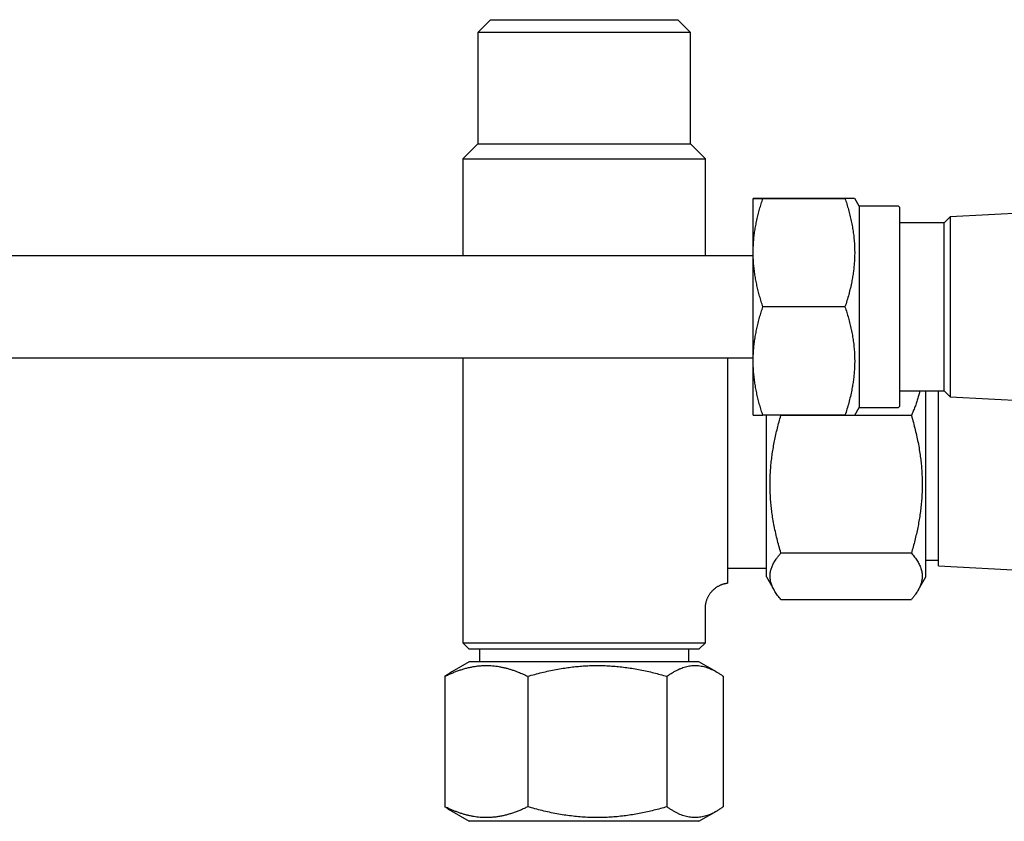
# Model space of a CAD drawing. Header units: millimetres. Extents: x 8 to 869, y 12 to 873.
# Tile 19 of 24: x 504 to 581, y 608 to 670. Entities that reach past the tile are written whole.
import ezdxf

# ---------------------------------------------------------------- set-up
doc = ezdxf.new("R2010")
doc.units = ezdxf.units.MM

msp = doc.modelspace()

# ---------------------------------------------------------------- linework, layer by layer
at = {"color": 7, "linetype": 'Continuous', "lineweight": 30}
for p, q in [((540.638, 670.429), (539.638, 669.429)), ((540.638, 670.429), (555.3, 670.429)), ((556.3, 669.429), (555.3, 670.429)), ((539.638, 669.429), (539.638, 660.703)), ((556.3, 669.429), (539.638, 669.429)), ((556.3, 660.703), (556.3, 669.429)), ((539.638, 660.703), (538.469, 659.534)), ((539.638, 660.703), (556.3, 660.703)), ((557.469, 659.534), (556.3, 660.703)), ((538.469, 659.534), (538.469, 651.927)), ((538.469, 659.534), (557.469, 659.534)), ((557.469, 651.927), (557.469, 659.534)), ((561.217, 652.176), (561.217, 656.427)), ((568.41, 656.427), (561.976, 656.427)), ((561.976, 656.426), (568.41, 656.426)), ((569.516, 655.827), (569.169, 656.427)), ((572.517, 655.827), (569.516, 655.827)), ((569.516, 655.827), (569.516, 640.027)), ((583.851, 655.351), (576.639, 654.973)), ((576.172, 654.505), (572.717, 654.505)), ((576.639, 654.973), (576.172, 654.505)), ((576.172, 647.927), (576.172, 654.505)), ((576.639, 654.973), (576.639, 647.927)), ((561.217, 643.676), (561.217, 652.176)), ((561.217, 651.927), (371.522, 651.927)), ((568.41, 647.926), (561.976, 647.926)), ((576.172, 641.348), (576.172, 647.927)), ((576.639, 647.927), (576.639, 640.881)), ((371.522, 643.927), (561.217, 643.927)), ((538.469, 643.927), (538.469, 621.607)), ((559.198, 643.927), (559.198, 626.504)), ((561.217, 639.427), (561.217, 643.676)), ((572.717, 641.348), (576.172, 641.348)), ((574.749, 638.756), (574.749, 641.348)), ((575.749, 627.63), (575.749, 641.348)), ((576.172, 641.348), (576.639, 640.881)), ((576.639, 640.881), (583.852, 640.503)), ((569.169, 639.427), (569.516, 640.027)), ((569.516, 640.027), (572.517, 640.027)), ((568.41, 639.426), (561.976, 639.426)), ((562.249, 626.78), (562.249, 639.426)), ((563.386, 639.408), (563.378, 639.426)), ((573.612, 639.408), (563.386, 639.408)), ((574.749, 626.78), (574.749, 638.756)), ((573.612, 628.628), (563.386, 628.628)), ((574.749, 628.085), (575.749, 628.085)), ((559.198, 627.449), (562.249, 627.449)), ((575.749, 627.63), (582.549, 627.273)), ((562.249, 626.78), (562.865, 625.713)), ((574.133, 625.713), (574.749, 626.78)), ((559.198, 626.504), (559.198, 626.28)), ((563.386, 625), (573.612, 625)), ((557.469, 621.607), (557.469, 624.299)), ((538.469, 621.607), (538.969, 621.107)), ((538.469, 621.607), (557.469, 621.607)), ((556.969, 621.107), (538.969, 621.107)), ((539.777, 621.107), (539.777, 620.108)), ((556.161, 620.108), (556.161, 621.107)), ((556.969, 621.107), (557.469, 621.607)), ((538.969, 620.108), (537.589, 619.311)), ((553.291, 620.108), (538.969, 620.108)), ((556.969, 620.108), (553.291, 620.108)), ((558.349, 619.311), (556.969, 620.108)), ((537.065, 618.971), (537.065, 608.745)), ((543.551, 618.971), (543.551, 608.745)), ((554.455, 618.971), (554.455, 608.745)), ((558.873, 618.971), (558.873, 608.745)), ((537.589, 608.404), (538.969, 607.608)), ((556.969, 607.608), (558.349, 608.404)), ((556.969, 607.608), (538.969, 607.608))]:
    msp.add_line(p, q, dxfattribs=at)
for centre, start, end in [((572.517, 655.627), 0, 90), ((572.517, 640.227), 270, 0)]:
    msp.add_arc(centre, 0.2, start, end, dxfattribs=at)
for points, knots in [([(561.976, 656.426), (561.932, 656.426), (561.842, 656.426), (561.72, 656.426), (561.609, 656.427), (561.51, 656.427), (561.423, 656.427), (561.35, 656.427), (561.291, 656.427), (561.249, 656.427), (561.222, 656.427), (561.219, 656.427), (561.217, 656.427)], [0, 0, 0, 0, 0.099049, 0.198142, 0.297239, 0.39631, 0.49534, 0.596226, 0.697194, 0.798179, 0.899128, 1, 1, 1, 1]), ([(561.217, 656.427), (561.219, 656.427), (561.222, 656.427), (561.248, 656.427), (561.288, 656.427), (561.344, 656.427), (561.416, 656.427), (561.502, 656.427), (561.602, 656.427), (561.716, 656.427), (561.839, 656.427), (561.931, 656.427), (561.976, 656.427)], [0, 0, 0, 0, 0.098866, 0.197805, 0.296778, 0.395733, 0.494613, 0.595649, 0.69673, 0.797838, 0.898943, 1, 1, 1, 1]), ([(561.217, 652.176), (561.219, 652.318), (561.222, 652.603), (561.248, 653.029), (561.288, 653.455), (561.344, 653.879), (561.416, 654.305), (561.502, 654.731), (561.602, 655.159), (561.716, 655.584), (561.839, 656.007), (561.931, 656.286), (561.976, 656.426)], [0, 0, 0, 0, 0.0988658, 0.1978051, 0.2967777, 0.3957333, 0.4946127, 0.5956494, 0.6967298, 0.7978379, 0.8989428, 1, 1, 1, 1]), ([(569.167, 656.427), (569.167, 656.427), (569.168, 656.427), (569.149, 656.427), (569.117, 656.427), (569.071, 656.427), (569.013, 656.427), (568.935, 656.427), (568.835, 656.427), (568.709, 656.427), (568.569, 656.426), (568.463, 656.426), (568.41, 656.426)], [0, 0, 0, 0, 0.0702455, 0.1623405, 0.254493, 0.3466722, 0.4388389, 0.5309459, 0.6481756, 0.7654545, 0.8827491, 1, 1, 1, 1]), ([(568.41, 656.426), (568.458, 656.28), (568.553, 655.987), (568.682, 655.544), (568.799, 655.098), (568.902, 654.651), (568.991, 654.197), (569.063, 653.738), (569.118, 653.273), (569.154, 652.807), (569.171, 652.34), (569.169, 651.897), (569.149, 651.476), (569.117, 651.08), (569.072, 650.684), (569.013, 650.289), (568.935, 649.861), (568.835, 649.399), (568.709, 648.904), (568.569, 648.413), (568.463, 648.088), (568.41, 647.926)], [0, 0, 0, 0, 0.052903, 0.105834, 0.158767, 0.211683, 0.264574, 0.318637, 0.372751, 0.426877, 0.480982, 0.535037, 0.581093, 0.627178, 0.673276, 0.719368, 0.76543, 0.824055, 0.882706, 0.941364, 1, 1, 1, 1]), ([(572.717, 647.926), (572.717, 648.014), (572.717, 648.189), (572.717, 648.452), (572.717, 648.714), (572.717, 648.975), (572.717, 649.238), (572.717, 649.486), (572.717, 649.717), (572.717, 649.929), (572.717, 650.14), (572.717, 650.349), (572.717, 650.556), (572.717, 650.79), (572.717, 651.048), (572.717, 651.33), (572.717, 651.606), (572.717, 651.877), (572.717, 652.165), (572.717, 652.469), (572.717, 652.783), (572.717, 653.085), (572.717, 653.354), (572.717, 653.593), (572.717, 653.803), (572.717, 654.003), (572.717, 654.194), (572.717, 654.362), (572.717, 654.511), (572.717, 654.642), (572.717, 654.765), (572.717, 654.88), (572.717, 654.988), (572.717, 655.09), (572.717, 655.186), (572.717, 655.274), (572.717, 655.353), (572.717, 655.422), (572.717, 655.48), (572.717, 655.531), (572.717, 655.573), (572.717, 655.604), (572.717, 655.622), (572.717, 655.629), (572.717, 655.627), (572.717, 655.627)], [0, 0, 0, 0, 0.021768, 0.043496, 0.065211, 0.086936, 0.108698, 0.131324, 0.149431, 0.167519, 0.185602, 0.203695, 0.221812, 0.239968, 0.265723, 0.291421, 0.317105, 0.342817, 0.3686, 0.401468, 0.43426, 0.467063, 0.499965, 0.52627, 0.552514, 0.578743, 0.605002, 0.631335, 0.652803, 0.674226, 0.69563, 0.717039, 0.738477, 0.759969, 0.783043, 0.806072, 0.829086, 0.852116, 0.875193, 0.897446, 0.923059, 0.94865, 0.974261, 0.999933, 1, 1, 1, 1]), ([(561.976, 647.926), (561.932, 648.063), (561.842, 648.337), (561.72, 648.752), (561.609, 649.168), (561.51, 649.587), (561.423, 650.01), (561.35, 650.439), (561.291, 650.871), (561.249, 651.306), (561.222, 651.741), (561.219, 652.031), (561.217, 652.176)], [0, 0, 0, 0, 0.099049, 0.198142, 0.297239, 0.39631, 0.49534, 0.596226, 0.697194, 0.798179, 0.899128, 1, 1, 1, 1]), ([(561.217, 643.676), (561.219, 643.818), (561.222, 644.103), (561.248, 644.529), (561.288, 644.955), (561.344, 645.379), (561.416, 645.804), (561.502, 646.231), (561.602, 646.658), (561.716, 647.083), (561.839, 647.506), (561.931, 647.786), (561.976, 647.926)], [0, 0, 0, 0, 0.098866, 0.197805, 0.296778, 0.395733, 0.494613, 0.595649, 0.69673, 0.797838, 0.898943, 1, 1, 1, 1]), ([(568.41, 647.926), (568.458, 647.779), (568.553, 647.486), (568.682, 647.044), (568.799, 646.598), (568.902, 646.15), (568.991, 645.697), (569.063, 645.238), (569.118, 644.773), (569.154, 644.307), (569.171, 643.84), (569.169, 643.397), (569.149, 642.976), (569.117, 642.58), (569.072, 642.184), (569.013, 641.789), (568.935, 641.361), (568.835, 640.899), (568.709, 640.405), (568.569, 639.914), (568.463, 639.589), (568.41, 639.426)], [0, 0, 0, 0, 0.052903, 0.105834, 0.158767, 0.211683, 0.264574, 0.318637, 0.372751, 0.426877, 0.480982, 0.535037, 0.581093, 0.627178, 0.673276, 0.719368, 0.76543, 0.824055, 0.882706, 0.941364, 1, 1, 1, 1]), ([(572.717, 640.227), (572.717, 640.228), (572.717, 640.229), (572.717, 640.243), (572.717, 640.266), (572.717, 640.297), (572.717, 640.338), (572.717, 640.385), (572.717, 640.437), (572.717, 640.491), (572.717, 640.551), (572.717, 640.616), (572.717, 640.688), (572.717, 640.777), (572.717, 640.886), (572.717, 641.017), (572.717, 641.16), (572.717, 641.315), (572.717, 641.495), (572.717, 641.705), (572.717, 641.947), (572.717, 642.205), (572.717, 642.461), (572.717, 642.709), (572.717, 642.948), (572.717, 643.194), (572.717, 643.449), (572.717, 643.695), (572.717, 643.931), (572.717, 644.155), (572.717, 644.383), (572.717, 644.615), (572.717, 644.851), (572.717, 645.097), (572.717, 645.352), (572.717, 645.617), (572.717, 645.884), (572.717, 646.154), (572.717, 646.423), (572.717, 646.705), (572.717, 646.998), (572.717, 647.306), (572.717, 647.616), (572.717, 647.823), (572.717, 647.926)], [0, 0, 0, 0, 0.021763, 0.043489, 0.065204, 0.086933, 0.108703, 0.131333, 0.149441, 0.16753, 0.185615, 0.203709, 0.221827, 0.239984, 0.265741, 0.291441, 0.317126, 0.34284, 0.368624, 0.401495, 0.434289, 0.467094, 0.499998, 0.526305, 0.552551, 0.578782, 0.605042, 0.631377, 0.652846, 0.674271, 0.695677, 0.717087, 0.738527, 0.76002, 0.783095, 0.806126, 0.829142, 0.852173, 0.875251, 0.897511, 0.92313, 0.948724, 0.974333, 1, 1, 1, 1]), ([(561.976, 639.426), (561.932, 639.563), (561.842, 639.838), (561.72, 640.252), (561.609, 640.669), (561.51, 641.087), (561.423, 641.511), (561.35, 641.939), (561.291, 642.372), (561.249, 642.806), (561.222, 643.241), (561.219, 643.531), (561.217, 643.676)], [0, 0, 0, 0, 0.099049, 0.198142, 0.297239, 0.39631, 0.49534, 0.596226, 0.697194, 0.798179, 0.899128, 1, 1, 1, 1]), ([(574.271, 641.348), (574.254, 641.273), (574.21, 641.081), (574.124, 640.775), (574.015, 640.43), (573.892, 640.087), (573.759, 639.746), (573.661, 639.521), (573.612, 639.408)], [0, 0, 0, 0, 0.115663, 0.292466, 0.469339, 0.646255, 0.823165, 1, 1, 1, 1]), ([(561.217, 639.427), (561.219, 639.427), (561.222, 639.427), (561.248, 639.427), (561.288, 639.427), (561.344, 639.427), (561.416, 639.427), (561.502, 639.427), (561.602, 639.427), (561.716, 639.426), (561.839, 639.426), (561.931, 639.426), (561.976, 639.426)], [0, 0, 0, 0, 0.098866, 0.197805, 0.296778, 0.395733, 0.494613, 0.595649, 0.69673, 0.797838, 0.898943, 1, 1, 1, 1]), ([(563.386, 628.628), (563.333, 628.814), (563.226, 629.186), (563.082, 629.747), (562.951, 630.312), (562.836, 630.88), (562.743, 631.423), (562.67, 631.94), (562.615, 632.43), (562.573, 632.922), (562.547, 633.415), (562.536, 633.909), (562.54, 634.405), (562.56, 634.905), (562.596, 635.409), (562.647, 635.911), (562.713, 636.411), (562.793, 636.912), (562.887, 637.414), (562.995, 637.916), (563.114, 638.416), (563.244, 638.914), (563.339, 639.243), (563.386, 639.408)], [0, 0, 0, 0, 0.052903, 0.105833, 0.158766, 0.211682, 0.264572, 0.30962, 0.354709, 0.399814, 0.444916, 0.489995, 0.535037, 0.581093, 0.627178, 0.673275, 0.719367, 0.765429, 0.812327, 0.859243, 0.906169, 0.953094, 1, 1, 1, 1]), ([(568.41, 639.426), (568.458, 639.426), (568.553, 639.426), (568.682, 639.426), (568.799, 639.427), (568.902, 639.427), (568.991, 639.427), (569.063, 639.427), (569.118, 639.427), (569.153, 639.427), (569.17, 639.427), (569.168, 639.427), (569.167, 639.427)], [0, 0, 0, 0, 0.105826, 0.211707, 0.317592, 0.423444, 0.529245, 0.637392, 0.74564, 0.853912, 0.962141, 1, 1, 1, 1]), ([(573.612, 639.408), (573.665, 639.222), (573.772, 638.851), (573.916, 638.289), (574.047, 637.724), (574.162, 637.156), (574.255, 636.613), (574.328, 636.096), (574.383, 635.606), (574.424, 635.114), (574.451, 634.621), (574.462, 634.128), (574.458, 633.631), (574.438, 633.131), (574.402, 632.628), (574.351, 632.126), (574.285, 631.625), (574.205, 631.124), (574.111, 630.622), (574.003, 630.12), (573.884, 629.62), (573.754, 629.122), (573.659, 628.793), (573.612, 628.628)], [0, 0, 0, 0, 0.052903, 0.105833, 0.158766, 0.211682, 0.264572, 0.30962, 0.354709, 0.399814, 0.444916, 0.489995, 0.535037, 0.581093, 0.627178, 0.673275, 0.719367, 0.765429, 0.812327, 0.859243, 0.906169, 0.953094, 1, 1, 1, 1]), ([(563.386, 625), (563.342, 625.052), (563.253, 625.156), (563.13, 625.313), (563.016, 625.471), (562.912, 625.63), (562.82, 625.79), (562.739, 625.951), (562.67, 626.114), (562.614, 626.279), (562.573, 626.444), (562.547, 626.61), (562.536, 626.777), (562.539, 626.935), (562.556, 627.084), (562.583, 627.225), (562.62, 627.366), (562.668, 627.507), (562.725, 627.647), (562.793, 627.788), (562.871, 627.929), (562.958, 628.07), (563.069, 628.234), (563.209, 628.42), (563.327, 628.559), (563.386, 628.628)], [0, 0, 0, 0, 0.044007, 0.088018, 0.132024, 0.176205, 0.220392, 0.264571, 0.309475, 0.354387, 0.399289, 0.444536, 0.489792, 0.535039, 0.573331, 0.611629, 0.649922, 0.688423, 0.726929, 0.765431, 0.80446, 0.843494, 0.882524, 0.941261, 1, 1, 1, 1]), ([(573.612, 628.628), (573.656, 628.576), (573.745, 628.472), (573.868, 628.315), (573.982, 628.158), (574.086, 627.999), (574.178, 627.839), (574.259, 627.677), (574.328, 627.514), (574.384, 627.35), (574.425, 627.185), (574.451, 627.019), (574.462, 626.852), (574.458, 626.694), (574.442, 626.544), (574.415, 626.403), (574.378, 626.263), (574.33, 626.122), (574.273, 625.981), (574.205, 625.841), (574.127, 625.7), (574.04, 625.559), (573.929, 625.395), (573.789, 625.209), (573.671, 625.07), (573.612, 625)], [0, 0, 0, 0, 0.044007, 0.088018, 0.132024, 0.176205, 0.220392, 0.264571, 0.309475, 0.354387, 0.399289, 0.444536, 0.489792, 0.535039, 0.573331, 0.611629, 0.649922, 0.688423, 0.726929, 0.765431, 0.80446, 0.843494, 0.882524, 0.941261, 1, 1, 1, 1]), ([(557.469, 624.299), (557.469, 624.312), (557.469, 624.355), (557.473, 624.429), (557.481, 624.521), (557.493, 624.613), (557.51, 624.704), (557.531, 624.797), (557.558, 624.892), (557.591, 624.989), (557.629, 625.084), (557.671, 625.176), (557.717, 625.265), (557.768, 625.351), (557.822, 625.434), (557.88, 625.514), (557.942, 625.591), (558.007, 625.664), (558.075, 625.734), (558.147, 625.8), (558.221, 625.862), (558.297, 625.92), (558.376, 625.974), (558.457, 626.024), (558.54, 626.07), (558.624, 626.112), (558.71, 626.149), (558.797, 626.183), (558.885, 626.212), (558.974, 626.237), (559.064, 626.257), (559.138, 626.271), (559.183, 626.277), (559.198, 626.279)], [0, 0, 0, 0, 0.012977, 0.045161, 0.077371, 0.109601, 0.14185, 0.174114, 0.209894, 0.24554, 0.280965, 0.31618, 0.351196, 0.386023, 0.420667, 0.455137, 0.489435, 0.523568, 0.557538, 0.591346, 0.624996, 0.658486, 0.691818, 0.72499, 0.758001, 0.790849, 0.823529, 0.856039, 0.888373, 0.920525, 0.952489, 0.984256, 1, 1, 1, 1]), ([(537.065, 618.971), (537.157, 619.015), (537.343, 619.104), (537.624, 619.227), (537.906, 619.341), (538.19, 619.444), (538.476, 619.537), (538.765, 619.618), (539.056, 619.687), (539.35, 619.742), (539.646, 619.784), (539.942, 619.81), (540.24, 619.821), (540.523, 619.817), (540.791, 619.801), (541.042, 619.774), (541.294, 619.737), (541.546, 619.689), (541.797, 619.631), (542.048, 619.564), (542.3, 619.486), (542.552, 619.399), (542.845, 619.288), (543.179, 619.148), (543.427, 619.03), (543.551, 618.971)], [0, 0, 0, 0, 0.044007, 0.088018, 0.132024, 0.176205, 0.220392, 0.264571, 0.309475, 0.354387, 0.399289, 0.444536, 0.489792, 0.535039, 0.573331, 0.611629, 0.649922, 0.688423, 0.726929, 0.765431, 0.80446, 0.843494, 0.882524, 0.941261, 1, 1, 1, 1]), ([(543.551, 618.971), (543.734, 619.023), (544.099, 619.127), (544.652, 619.267), (545.208, 619.395), (545.766, 619.509), (546.3, 619.601), (546.808, 619.675), (547.289, 619.731), (547.773, 619.775), (548.257, 619.804), (548.741, 619.819), (549.24, 619.82), (549.752, 619.805), (550.277, 619.772), (550.801, 619.723), (551.323, 619.659), (551.847, 619.578), (552.371, 619.483), (552.897, 619.374), (553.419, 619.251), (553.939, 619.118), (554.283, 619.02), (554.455, 618.971)], [0, 0, 0, 0, 0.051468, 0.102961, 0.154456, 0.205936, 0.257393, 0.301157, 0.344957, 0.388772, 0.432583, 0.476375, 0.520132, 0.567627, 0.615154, 0.662696, 0.710231, 0.757732, 0.806168, 0.854623, 0.90309, 0.951555, 1, 1, 1, 1]), ([(554.455, 618.971), (554.531, 619.024), (554.684, 619.131), (554.914, 619.275), (555.146, 619.406), (555.378, 619.521), (555.601, 619.614), (555.813, 619.687), (556.014, 619.742), (556.215, 619.783), (556.417, 619.81), (556.619, 619.821), (556.823, 619.817), (557.028, 619.797), (557.234, 619.761), (557.44, 619.71), (557.645, 619.644), (557.851, 619.564), (558.056, 619.47), (558.262, 619.362), (558.467, 619.243), (558.671, 619.113), (558.806, 619.018), (558.873, 618.971)], [0, 0, 0, 0, 0.052903, 0.105833, 0.158766, 0.211682, 0.264572, 0.30962, 0.354709, 0.399814, 0.444916, 0.489995, 0.535037, 0.581093, 0.627178, 0.673275, 0.719367, 0.765429, 0.812327, 0.859243, 0.906169, 0.953094, 1, 1, 1, 1]), ([(537.59, 619.31), (537.55, 619.287), (537.442, 619.226), (537.267, 619.113), (537.132, 619.018), (537.065, 618.971)], [0, 0, 0, 0, 0.224903, 0.612528, 1, 1, 1, 1]), ([(543.551, 608.745), (543.458, 608.701), (543.272, 608.611), (542.991, 608.489), (542.709, 608.375), (542.425, 608.271), (542.139, 608.179), (541.851, 608.098), (541.559, 608.029), (541.265, 607.973), (540.97, 607.932), (540.673, 607.906), (540.375, 607.894), (540.092, 607.898), (539.825, 607.915), (539.573, 607.942), (539.321, 607.979), (539.07, 608.026), (538.819, 608.084), (538.567, 608.152), (538.315, 608.23), (538.063, 608.317), (537.77, 608.428), (537.437, 608.568), (537.189, 608.686), (537.065, 608.745)], [0, 0, 0, 0, 0.044007, 0.088018, 0.132024, 0.176205, 0.220392, 0.264571, 0.309475, 0.354387, 0.399289, 0.444536, 0.489792, 0.535039, 0.573331, 0.611629, 0.649922, 0.688423, 0.726929, 0.765431, 0.80446, 0.843494, 0.882524, 0.941261, 1, 1, 1, 1]), ([(537.065, 608.745), (537.141, 608.692), (537.293, 608.586), (537.468, 608.473), (537.568, 608.418), (537.59, 608.406)], [0, 0, 0, 0, 0.437022, 0.874274, 1, 1, 1, 1]), ([(554.455, 608.745), (554.286, 608.697), (553.948, 608.601), (553.438, 608.469), (552.925, 608.349), (552.409, 608.24), (551.888, 608.144), (551.362, 608.063), (550.83, 607.996), (550.296, 607.945), (549.761, 607.911), (549.215, 607.895), (548.657, 607.897), (548.088, 607.919), (547.521, 607.961), (546.955, 608.021), (546.386, 608.1), (545.817, 608.198), (545.245, 608.312), (544.677, 608.442), (544.112, 608.586), (543.738, 608.692), (543.551, 608.745)], [0, 0, 0, 0, 0.047574, 0.095168, 0.142763, 0.190347, 0.237914, 0.286285, 0.334692, 0.383106, 0.431504, 0.479869, 0.531232, 0.582638, 0.634062, 0.685475, 0.736846, 0.789453, 0.842085, 0.894734, 0.947381, 1, 1, 1, 1]), ([(558.873, 608.745), (558.797, 608.692), (558.645, 608.585), (558.415, 608.441), (558.183, 608.31), (557.95, 608.195), (557.728, 608.102), (557.516, 608.029), (557.315, 607.973), (557.114, 607.932), (556.912, 607.906), (556.709, 607.895), (556.506, 607.899), (556.301, 607.919), (556.095, 607.955), (555.889, 608.006), (555.684, 608.072), (555.478, 608.152), (555.273, 608.246), (555.067, 608.354), (554.862, 608.473), (554.658, 608.603), (554.523, 608.698), (554.455, 608.745)], [0, 0, 0, 0, 0.052903, 0.105833, 0.158766, 0.211682, 0.264572, 0.30962, 0.354709, 0.399814, 0.444916, 0.489995, 0.535037, 0.581093, 0.627178, 0.673275, 0.719367, 0.765429, 0.812327, 0.859243, 0.906169, 0.953094, 1, 1, 1, 1])]:
    msp.add_open_spline(points, degree=3, knots=knots, dxfattribs=at)

doc.saveas('drawing.dxf')
